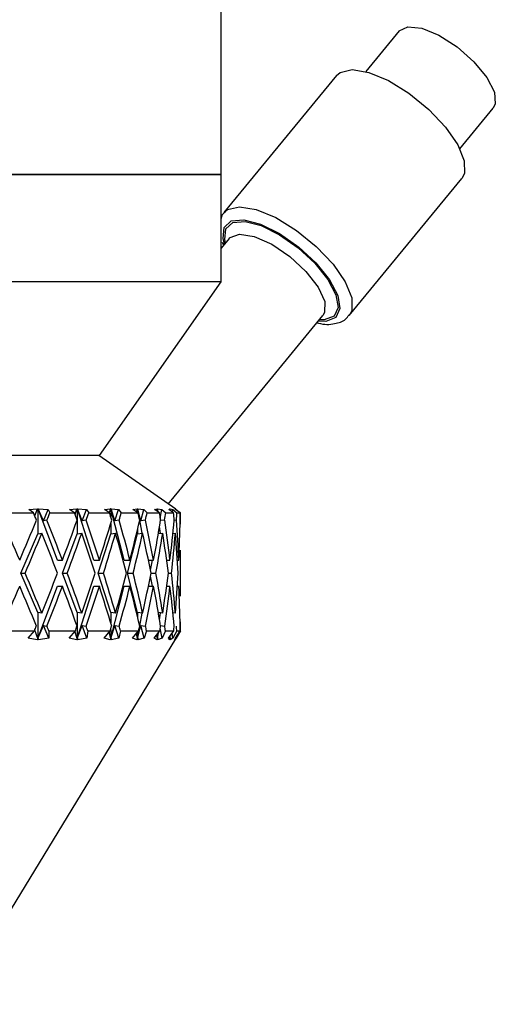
# Model space of a CAD drawing. Header units: inches. Extents: x 2.4 to 40.6, y 0.9 to 32.7.
# Tile 46 of 68: x 27.238 to 27.971, y 10.063 to 11.579. Entities that reach past the tile are written whole.
import ezdxf

# ---------------------------------------------------------------- set-up
doc = ezdxf.new("R2010")
doc.units = ezdxf.units.IN
doc.header["$MEASUREMENT"] = 0

msp = doc.modelspace()

# ---------------------------------------------------------------- linework, layer by layer
at = {"color": 7, "linetype": 'Continuous', "lineweight": 25}
for p, q in [((27.5482, 11.3407), (27.5482, 11.9117)), ((27.8224, 11.5615), (27.7711, 11.4989)), ((27.7257, 11.4929), (27.5525, 11.2819)), ((27.916, 11.38), (27.9674, 11.4425)), ((25.9232, 11.3407), (27.5482, 11.3407)), ((27.5482, 11.3407), (26.7357, 11.3407)), ((27.5482, 11.1752), (27.5482, 11.3407)), ((27.7457, 11.1233), (27.919, 11.3343)), ((27.5606, 11.2421), (27.5482, 11.227)), ((27.5497, 11.2361), (27.5519, 11.2314)), ((27.5606, 11.2421), (27.5611, 11.2427)), ((27.5482, 11.1752), (26.7357, 11.1752)), ((27.3607, 10.9077), (27.5482, 11.1752)), ((27.4667, 10.8329), (27.7051, 11.1234)), ((27.3607, 10.9077), (26.7357, 10.9077)), ((27.4783, 10.8249), (27.36, 10.9077)), ((27.2518, 10.8245), (27.2651, 10.8256)), ((27.261, 10.8148), (27.2651, 10.8256)), ((27.2651, 10.8257), (27.2658, 10.8256)), ((27.2651, 10.8256), (27.2651, 10.8257)), ((27.2658, 10.8256), (27.2664, 10.8257)), ((27.2658, 10.8256), (27.2658, 10.7873)), ((27.2664, 10.8257), (27.2665, 10.8256)), ((27.2962, 10.7467), (27.2664, 10.8257)), ((27.2665, 10.8256), (27.2817, 10.8245)), ((27.2744, 10.8074), (27.2665, 10.8256)), ((27.3147, 10.8245), (27.326, 10.8256)), ((27.3232, 10.8169), (27.326, 10.8256)), ((27.326, 10.8257), (27.3266, 10.8256)), ((27.326, 10.8256), (27.326, 10.8257)), ((27.3266, 10.8256), (27.3271, 10.8257)), ((27.3266, 10.8256), (27.3266, 10.7873)), ((27.3271, 10.8257), (27.3272, 10.8256)), ((27.3523, 10.7467), (27.3271, 10.8257)), ((27.3272, 10.8256), (27.3406, 10.8245)), ((27.3342, 10.8074), (27.3272, 10.8256)), ((27.3685, 10.8245), (27.3776, 10.8256)), ((27.3761, 10.8197), (27.3776, 10.8256)), ((27.3775, 10.8257), (27.3781, 10.8256)), ((27.3776, 10.8256), (27.3775, 10.8257)), ((27.3781, 10.8256), (27.3785, 10.8257)), ((27.3781, 10.8256), (27.3781, 10.8134)), ((27.3785, 10.8257), (27.3786, 10.8256)), ((27.3987, 10.7467), (27.3785, 10.8257)), ((27.3786, 10.8256), (27.3899, 10.8245)), ((27.3845, 10.8074), (27.3786, 10.8256)), ((27.4124, 10.8245), (27.4191, 10.8256)), ((27.4182, 10.8208), (27.4191, 10.8256)), ((27.419, 10.8257), (27.4194, 10.8256)), ((27.4191, 10.8256), (27.419, 10.8257)), ((27.4194, 10.8256), (27.4197, 10.8257)), ((27.4194, 10.8256), (27.4194, 10.8201)), ((27.4197, 10.8257), (27.4198, 10.8256)), ((27.4268, 10.7882), (27.4197, 10.8257)), ((27.4198, 10.8256), (27.4289, 10.8245)), ((27.4246, 10.8074), (27.4198, 10.8256)), ((27.4455, 10.8245), (27.4498, 10.8256)), ((27.4493, 10.8221), (27.4498, 10.8256)), ((27.4497, 10.8257), (27.45, 10.8256)), ((27.4498, 10.8256), (27.4497, 10.8257)), ((27.45, 10.8256), (27.4502, 10.8257)), ((27.45, 10.8256), (27.45, 10.8217)), ((27.4502, 10.8257), (27.4503, 10.8256)), ((27.4507, 10.8212), (27.4502, 10.8257)), ((27.4503, 10.8256), (27.457, 10.8245)), ((27.4512, 10.8209), (27.4503, 10.8256)), ((27.4675, 10.8245), (27.4692, 10.8256)), ((27.4691, 10.8257), (27.4693, 10.8256)), ((27.4692, 10.8256), (27.4691, 10.8257)), ((27.4691, 10.8234), (27.4692, 10.8256)), ((27.4693, 10.8257), (27.4695, 10.8256)), ((27.4693, 10.8256), (27.4693, 10.8257)), ((27.4695, 10.8232), (27.4693, 10.8257)), ((27.4693, 10.8256), (27.4693, 10.8233)), ((27.4695, 10.8256), (27.4737, 10.8245)), ((27.4698, 10.823), (27.4695, 10.8256)), ((27.4769, 10.8257), (27.477, 10.8256)), ((27.477, 10.8256), (27.4769, 10.8257)), ((27.477, 10.8257), (27.4771, 10.8256)), ((27.477, 10.8256), (27.477, 10.8257)), ((27.4779, 10.8245), (27.477, 10.8256)), ((27.477, 10.8256), (27.477, 10.8256)), ((27.4771, 10.8256), (27.4788, 10.8245)), ((27.2161, 10.8197), (27.259, 10.8197)), ((27.259, 10.8197), (27.2518, 10.8245)), ((27.2744, 10.8074), (27.2817, 10.8245)), ((27.2817, 10.8245), (27.2845, 10.8197)), ((27.2845, 10.8197), (27.3222, 10.8197)), ((27.3222, 10.8197), (27.3147, 10.8245)), ((27.3342, 10.8074), (27.3406, 10.8245)), ((27.3406, 10.8245), (27.3442, 10.8197)), ((27.3442, 10.8197), (27.3762, 10.8197)), ((27.3762, 10.8197), (27.3685, 10.8245)), ((27.3845, 10.8074), (27.3899, 10.8245)), ((27.3899, 10.8245), (27.3943, 10.8197)), ((27.3943, 10.8197), (27.42, 10.8197)), ((27.42, 10.8197), (27.4124, 10.8245)), ((27.4246, 10.8074), (27.4289, 10.8245)), ((27.4289, 10.8245), (27.4341, 10.8197)), ((27.4341, 10.8197), (27.4531, 10.8197)), ((27.4531, 10.8197), (27.4455, 10.8245)), ((27.4545, 10.8113), (27.457, 10.8245)), ((27.457, 10.8245), (27.4629, 10.8197)), ((27.4629, 10.8197), (27.4748, 10.8197)), ((27.4748, 10.8197), (27.4675, 10.8245)), ((27.4733, 10.8207), (27.4737, 10.8245)), ((27.4737, 10.8245), (27.4801, 10.8197)), ((27.4849, 10.8197), (27.4779, 10.8245)), ((27.4787, 10.8239), (27.4788, 10.8245)), ((27.4788, 10.8245), (27.4857, 10.8197)), ((27.4801, 10.8197), (27.4849, 10.8197)), ((27.4857, 10.802), (27.4857, 10.8145)), ((27.2799, 10.8082), (27.2744, 10.8074)), ((27.3403, 10.8082), (27.3342, 10.8074)), ((27.3781, 10.803), (27.3781, 10.7873)), ((27.3912, 10.8082), (27.3845, 10.8074)), ((27.4317, 10.8082), (27.4246, 10.8074)), ((27.4547, 10.7878), (27.4534, 10.7986)), ((27.4612, 10.8082), (27.4549, 10.8075)), ((27.4793, 10.8082), (27.4759, 10.8079)), ((27.4857, 10.8082), (27.4852, 10.8082)), ((27.2398, 10.7267), (27.2658, 10.7873)), ((27.2658, 10.7873), (27.2719, 10.7882)), ((27.3037, 10.7267), (27.3266, 10.7873)), ((27.3266, 10.7873), (27.3334, 10.7882)), ((27.3587, 10.7267), (27.3781, 10.7873)), ((27.3781, 10.7873), (27.3855, 10.7882)), ((27.4039, 10.7267), (27.4194, 10.7873)), ((27.4194, 10.7941), (27.4194, 10.7873)), ((27.4194, 10.7873), (27.4273, 10.7882)), ((27.4515, 10.7875), (27.4582, 10.7882)), ((27.474, 10.7878), (27.4777, 10.7882)), ((27.4857, 10.6914), (27.4857, 10.762)), ((27.2962, 10.7467), (27.3038, 10.7467)), ((27.3523, 10.7467), (27.3607, 10.7467)), ((27.3987, 10.7467), (27.4077, 10.7467)), ((27.4362, 10.7467), (27.4441, 10.7467)), ((27.4393, 10.7313), (27.4423, 10.7467)), ((27.4643, 10.7461), (27.4644, 10.7467)), ((27.4643, 10.7467), (27.4694, 10.7467)), ((27.4808, 10.7467), (27.4831, 10.7467)), ((27.2658, 10.666), (27.2398, 10.7267)), ((27.2398, 10.7267), (27.2464, 10.7267)), ((27.3266, 10.666), (27.3037, 10.7267)), ((27.3037, 10.7267), (27.3112, 10.7267)), ((27.3781, 10.666), (27.3587, 10.7267)), ((27.3587, 10.7267), (27.367, 10.7267)), ((27.4194, 10.666), (27.4039, 10.7267)), ((27.4039, 10.7267), (27.4127, 10.7267)), ((27.4423, 10.7067), (27.4393, 10.7221)), ((27.4403, 10.7267), (27.4478, 10.7267)), ((27.4669, 10.7267), (27.4717, 10.7267)), ((27.2658, 10.626), (27.2962, 10.7067)), ((27.2962, 10.7067), (27.3038, 10.7067)), ((27.3266, 10.626), (27.3523, 10.7067)), ((27.3523, 10.7067), (27.3607, 10.7067)), ((27.3781, 10.626), (27.3987, 10.7067)), ((27.3987, 10.7067), (27.4077, 10.7067)), ((27.4362, 10.7067), (27.4441, 10.7067)), ((27.4644, 10.7067), (27.4643, 10.7072)), ((27.4643, 10.7067), (27.4694, 10.7067)), ((27.4808, 10.7067), (27.4831, 10.7067)), ((27.2658, 10.666), (27.2658, 10.626)), ((27.2719, 10.6651), (27.2658, 10.666)), ((27.3266, 10.666), (27.3266, 10.626)), ((27.3334, 10.6651), (27.3266, 10.666)), ((27.3781, 10.666), (27.3781, 10.6503)), ((27.3855, 10.6651), (27.3781, 10.666)), ((27.4194, 10.666), (27.4194, 10.6592)), ((27.4273, 10.6651), (27.4194, 10.666)), ((27.4194, 10.626), (27.4268, 10.6652)), ((27.4582, 10.6651), (27.4515, 10.6659)), ((27.4534, 10.6548), (27.4547, 10.6655)), ((27.4777, 10.6651), (27.474, 10.6655)), ((27.2658, 10.626), (27.2744, 10.646)), ((27.2744, 10.646), (27.2799, 10.6451)), ((27.2827, 10.6266), (27.2744, 10.646)), ((27.3266, 10.626), (27.3342, 10.646)), ((27.3342, 10.646), (27.3403, 10.6451)), ((27.3415, 10.6266), (27.3342, 10.646)), ((27.3781, 10.626), (27.3845, 10.646)), ((27.3845, 10.646), (27.3912, 10.6451)), ((27.3907, 10.6266), (27.3845, 10.646)), ((27.4194, 10.626), (27.4246, 10.646)), ((27.4246, 10.646), (27.4317, 10.6451)), ((27.4295, 10.6266), (27.4246, 10.646)), ((27.4549, 10.6458), (27.4612, 10.6451)), ((27.4852, 10.6452), (27.4857, 10.6451)), ((27.4857, 10.6389), (27.4857, 10.6514)), ((27.2143, 10.6377), (27.2607, 10.6377)), ((27.2509, 10.6266), (27.2607, 10.6377)), ((27.2658, 10.626), (27.261, 10.6386)), ((27.2829, 10.6377), (27.2827, 10.6266)), ((27.2829, 10.6377), (27.3237, 10.6377)), ((27.314, 10.6266), (27.3237, 10.6377)), ((27.3266, 10.626), (27.3231, 10.637)), ((27.3429, 10.6377), (27.3415, 10.6266)), ((27.3429, 10.6377), (27.3774, 10.6377)), ((27.3679, 10.6266), (27.3774, 10.6377)), ((27.3781, 10.626), (27.3756, 10.6356)), ((27.3781, 10.6399), (27.3781, 10.626)), ((27.3932, 10.6377), (27.3907, 10.6266)), ((27.3932, 10.6377), (27.421, 10.6377)), ((27.4119, 10.6266), (27.421, 10.6377)), ((27.4194, 10.626), (27.4179, 10.6339)), ((27.4194, 10.6357), (27.4194, 10.626)), ((27.4333, 10.6377), (27.4295, 10.6266)), ((27.4333, 10.6377), (27.4538, 10.6377)), ((27.4452, 10.6266), (27.4538, 10.6377)), ((27.45, 10.626), (27.4493, 10.6318)), ((27.45, 10.626), (27.4517, 10.6349)), ((27.45, 10.626), (27.4509, 10.6339)), ((27.45, 10.6327), (27.45, 10.626)), ((27.4574, 10.6266), (27.4545, 10.6421)), ((27.4623, 10.6377), (27.4574, 10.6266)), ((27.4623, 10.6377), (27.4752, 10.6377)), ((27.4674, 10.6266), (27.4752, 10.6377)), ((27.4693, 10.626), (27.4691, 10.629)), ((27.4693, 10.626), (27.4697, 10.6299)), ((27.4693, 10.626), (27.4694, 10.6295)), ((27.4693, 10.6292), (27.4693, 10.626)), ((27.474, 10.6266), (27.473, 10.6345)), ((27.4799, 10.6377), (27.474, 10.6266)), ((27.478, 10.6266), (27.485, 10.6377)), ((27.4857, 10.6377), (27.4789, 10.6266)), ((27.4799, 10.6377), (27.485, 10.6377)), ((27.1357, 10.0627), (27.4783, 10.6255)), ((27.2649, 10.6238), (27.2509, 10.6266)), ((27.2649, 10.6238), (27.2658, 10.626)), ((27.2668, 10.6259), (27.2649, 10.6238)), ((27.2668, 10.6259), (27.2658, 10.626)), ((27.2827, 10.6266), (27.2668, 10.6238)), ((27.2668, 10.6238), (27.2668, 10.6259)), ((27.3259, 10.6238), (27.314, 10.6266)), ((27.3259, 10.6238), (27.3266, 10.626)), ((27.3277, 10.6259), (27.3259, 10.6238)), ((27.3277, 10.6259), (27.3266, 10.626)), ((27.3415, 10.6266), (27.3274, 10.6238)), ((27.3274, 10.6238), (27.3277, 10.6259)), ((27.3775, 10.6238), (27.3679, 10.6266)), ((27.3775, 10.6238), (27.3781, 10.626)), ((27.3792, 10.6259), (27.3775, 10.6238)), ((27.3792, 10.6259), (27.3781, 10.626)), ((27.3907, 10.6266), (27.3788, 10.6238)), ((27.3788, 10.6238), (27.3792, 10.6259)), ((27.419, 10.6238), (27.4119, 10.6266)), ((27.419, 10.6238), (27.4194, 10.626)), ((27.4207, 10.6259), (27.419, 10.6238)), ((27.4207, 10.6259), (27.4194, 10.626)), ((27.4295, 10.6266), (27.42, 10.6238)), ((27.42, 10.6238), (27.4207, 10.6259)), ((27.4497, 10.6238), (27.4452, 10.6266)), ((27.4497, 10.6238), (27.45, 10.626)), ((27.4513, 10.6259), (27.4497, 10.6238)), ((27.4513, 10.6259), (27.45, 10.626)), ((27.4574, 10.6266), (27.4504, 10.6238)), ((27.4504, 10.6238), (27.4513, 10.6259)), ((27.4692, 10.6238), (27.4674, 10.6266)), ((27.4692, 10.6238), (27.4693, 10.626)), ((27.4706, 10.6259), (27.4692, 10.6238)), ((27.4706, 10.6259), (27.4693, 10.626)), ((27.474, 10.6266), (27.4695, 10.6238)), ((27.4695, 10.6238), (27.4706, 10.6259)), ((27.477, 10.6238), (27.478, 10.6266)), ((27.4784, 10.6259), (27.477, 10.6238)), ((27.4789, 10.6266), (27.4771, 10.6238)), ((27.4771, 10.6238), (27.4784, 10.6259)), ((27.4784, 10.6259), (27.4778, 10.626)), ((27.4789, 10.6266), (27.4788, 10.6279))]:
    msp.add_line(p, q, dxfattribs=at)
at = {"color": 7, "linetype": 'Continuous', "lineweight": 25, "flags": 128}
for points in [[(27.8224, 11.5615), (27.8358, 11.568), (27.8573, 11.5658), (27.8838, 11.5549), (27.9119, 11.5369), (27.9376, 11.5141), (27.9576, 11.4898), (27.9691, 11.4671)], [(27.7257, 11.4929), (27.7314, 11.4977), (27.7499, 11.502), (27.7756, 11.4977), (27.8058, 11.4851), (27.8376, 11.4655), (27.868, 11.4408), (27.8939, 11.4135), (27.9128, 11.3862), (27.9228, 11.3616), (27.923, 11.342), (27.919, 11.3343)], [(27.9691, 11.4671), (27.9706, 11.4491), (27.9674, 11.4425)], [(27.5531, 11.2826), (27.5581, 11.2867), (27.5767, 11.2909), (27.6023, 11.2866), (27.6326, 11.274), (27.6644, 11.2544), (27.6948, 11.2297), (27.7206, 11.2024), (27.7395, 11.1751), (27.7496, 11.1505), (27.7498, 11.131), (27.746, 11.1236)], [(27.5534, 11.2333), (27.5512, 11.242), (27.5527, 11.2591), (27.5638, 11.2691), (27.5833, 11.2708), (27.609, 11.264), (27.6382, 11.2494), (27.6677, 11.2288), (27.6943, 11.2042), (27.7151, 11.1783), (27.7279, 11.1541), (27.7313, 11.134), (27.7249, 11.1202), (27.7094, 11.1143), (27.6979, 11.1147)], [(27.5551, 11.2354), (27.554, 11.2404), (27.5555, 11.257), (27.5663, 11.2667), (27.5851, 11.2683), (27.61, 11.2617), (27.6383, 11.2476), (27.6668, 11.2276), (27.6926, 11.2038), (27.7128, 11.1788), (27.7251, 11.1553), (27.7284, 11.1358), (27.7222, 11.1225), (27.7072, 11.1168), (27.6997, 11.1168)], [(27.5611, 11.2427), (27.5619, 11.2435), (27.5767, 11.2488), (27.5991, 11.2452), (27.6261, 11.2332), (27.6539, 11.2143), (27.6789, 11.1912), (27.6977, 11.1669), (27.7078, 11.1448), (27.7077, 11.1278), (27.7051, 11.1234)]]:
    msp.add_lwpolyline(points, dxfattribs=at)
at = {"color": 7, "linetype": 'Continuous', "lineweight": 25}
for centre, major_axis, ratio, start_param, end_param in [((26.7357, 10.7067), (-0.5772, 1.281), 0.373812, 4.623768, 4.632597), ((26.7357, 10.7067), (0.6279, 1.2834), 0.319575, 4.94574, 4.954569), ((26.7357, 10.7067), (-0.5142, 1.2804), 0.426449, 4.621049, 4.629877), ((26.7357, 10.7067), (0.5772, 1.281), 0.373812, 4.957527, 4.966356), ((26.7357, 10.7067), (-0.4361, 1.2824), 0.475832, 4.630224, 4.639052), ((26.7357, 10.7067), (0.5142, 1.2804), 0.426449, 4.960247, 4.969075), ((26.7357, 10.7067), (-0.3402, 1.287), 0.519346, 4.654196, 4.663024), ((26.7357, 10.7067), (0.4361, 1.2824), 0.475832, 4.951072, 4.9599), ((26.7357, 10.7067), (-0.225, 1.2931), 0.553293, 4.694648, 4.703476), ((26.7357, 10.7067), (0.3402, 1.287), 0.519346, 4.9271, 4.935928), ((26.7357, 10.7067), (-0.0928, 1.2979), 0.573393, 4.749667, 4.758495), ((26.7357, 10.7067), (0.225, 1.2931), 0.553293, 4.886648, 4.895476), ((26.7357, 10.7067), (0.0478, 1.2987), 0.576306, 4.811856, 4.820684), ((26.7357, 10.7067), (0.0928, 1.2979), 0.573393, 4.831629, 4.840457), ((26.7357, 10.7467), (-0.6279, 1.2834), 0.319575, 4.557297, 4.604701), ((26.7357, 10.7467), (0.6279, 1.2834), 0.319575, 4.867481, 4.914886), ((26.7357, 10.7467), (-0.5772, 1.281), 0.373812, 4.545509, 4.592914), ((26.7357, 10.7467), (0.5772, 1.281), 0.373812, 4.879269, 4.926673), ((26.7357, 10.7467), (-0.5142, 1.2804), 0.426449, 4.54279, 4.590194), ((26.7357, 10.7467), (0.5142, 1.2804), 0.426449, 4.881988, 4.929393), ((26.7357, 10.7467), (-0.4361, 1.2824), 0.475832, 4.551965, 4.59937), ((26.7357, 10.7467), (0.4361, 1.2824), 0.475832, 4.872813, 4.920218), ((26.7357, 10.7467), (-0.3402, 1.287), 0.519346, 4.575937, 4.623342), ((26.7357, 10.7467), (0.3402, 1.287), 0.519346, 4.848841, 4.896246), ((26.7357, 10.7467), (-0.225, 1.2931), 0.553293, 4.616389, 4.663793), ((26.7357, 10.7467), (0.225, 1.2931), 0.553293, 4.808389, 4.855794), ((26.7357, 10.7467), (-0.0928, 1.2979), 0.573393, 4.671408, 4.718813), ((26.7357, 10.7467), (0.0928, 1.2979), 0.573393, 4.75337, 4.800775), ((26.7357, 10.7467), (0.0478, 1.2987), 0.576306, 4.776168, 4.781002), ((26.7357, 10.7067), (0.6279, 1.2834), 0.319575, 4.882878, 4.930313), ((26.7357, 10.7067), (-0.5772, 1.281), 0.373812, 4.560906, 4.608341), ((26.7357, 10.7067), (0.5772, 1.281), 0.373812, 4.894665, 4.9421), ((26.7357, 10.7067), (-0.5142, 1.2804), 0.426449, 4.558186, 4.605622), ((26.7357, 10.7067), (0.5142, 1.2804), 0.426449, 4.897385, 4.94482), ((26.7357, 10.7067), (-0.4361, 1.2824), 0.475832, 4.567362, 4.614797), ((26.7357, 10.7067), (0.4361, 1.2824), 0.475832, 4.88821, 4.935645), ((26.7357, 10.7067), (-0.3402, 1.287), 0.519346, 4.591334, 4.638769), ((26.7357, 10.7067), (0.3402, 1.287), 0.519346, 4.864237, 4.911673), ((26.7357, 10.7067), (-0.225, 1.2931), 0.553293, 4.631785, 4.67922), ((26.7357, 10.7067), (0.225, 1.2931), 0.553293, 4.823786, 4.871221), ((26.7357, 10.7067), (-0.0928, 1.2979), 0.573393, 4.686805, 4.73424), ((26.7357, 10.7467), (-0.6279, 1.2834), 0.319575, 4.494465, 4.5419), ((26.7357, 10.7467), (0.5772, 1.281), 0.373812, 4.816437, 4.863872), ((26.7357, 10.7467), (-0.5772, 1.281), 0.373812, 4.482678, 4.530113), ((26.7357, 10.7467), (0.5142, 1.2804), 0.426449, 4.819156, 4.866592), ((26.7357, 10.7467), (-0.5142, 1.2804), 0.426449, 4.479958, 4.527393), ((26.7357, 10.7467), (0.4361, 1.2824), 0.475832, 4.809981, 4.857416), ((26.7357, 10.7467), (-0.4361, 1.2824), 0.475832, 4.489133, 4.536568), ((26.7357, 10.7467), (0.3402, 1.287), 0.519346, 4.786009, 4.833444), ((26.7357, 10.7467), (-0.3402, 1.287), 0.519346, 4.513105, 4.560541), ((26.7357, 10.7467), (0.225, 1.2931), 0.553293, 4.745558, 4.792993), ((26.7357, 10.7467), (-0.225, 1.2931), 0.553293, 4.553557, 4.600992), ((26.7357, 10.7467), (0.0928, 1.2979), 0.573393, 4.690538, 4.737973), ((26.7357, 10.7067), (0.6279, 1.2834), 0.319575, 4.820077, 4.867481), ((26.7357, 10.7067), (-0.6279, 1.2834), 0.319575, 4.509892, 4.557297), ((26.7357, 10.7067), (0.5772, 1.281), 0.373812, 4.831864, 4.879269), ((26.7357, 10.7067), (-0.5772, 1.281), 0.373812, 4.498105, 4.545509), ((26.7357, 10.7067), (0.5142, 1.2804), 0.426449, 4.834584, 4.881988), ((26.7357, 10.7067), (-0.5142, 1.2804), 0.426449, 4.495385, 4.54279), ((26.7357, 10.7067), (0.4361, 1.2824), 0.475832, 4.825408, 4.872813), ((26.7357, 10.7067), (-0.4361, 1.2824), 0.475832, 4.50456, 4.551965), ((26.7357, 10.7067), (0.3402, 1.287), 0.519346, 4.801436, 4.848841), ((26.7357, 10.7067), (-0.3402, 1.287), 0.519346, 4.528532, 4.575937), ((26.7357, 10.7067), (0.225, 1.2931), 0.553293, 4.760985, 4.808389), ((26.7357, 10.7067), (-0.225, 1.2931), 0.553293, 4.568984, 4.616389), ((26.7357, 10.7067), (-0.0928, 1.2979), 0.573393, 4.624003, 4.671408), ((26.7357, 10.7467), (0.5772, 1.281), 0.373812, 4.795251, 4.80101), ((26.7357, 10.7467), (-0.6279, 1.2834), 0.319575, 4.473279, 4.479038), ((26.7357, 10.7467), (0.5142, 1.2804), 0.426449, 4.797971, 4.803729), ((26.7357, 10.7467), (-0.5772, 1.281), 0.373812, 4.461492, 4.46725), ((26.7357, 10.7467), (0.4361, 1.2824), 0.475832, 4.788795, 4.794554), ((26.7357, 10.7467), (-0.5142, 1.2804), 0.426449, 4.458772, 4.464531), ((26.7357, 10.7467), (0.3402, 1.287), 0.519346, 4.764823, 4.770582), ((26.7357, 10.7467), (-0.4361, 1.2824), 0.475832, 4.467948, 4.473706), ((26.7357, 10.7467), (0.225, 1.2931), 0.553293, 4.724372, 4.73013), ((26.7357, 10.7467), (-0.3402, 1.287), 0.519346, 4.49192, 4.497678), ((26.7357, 10.7467), (0.0928, 1.2979), 0.573393, 4.669352, 4.675111), ((26.7357, 10.7467), (-0.225, 1.2931), 0.553293, 4.532371, 4.53813), ((26.7357, 10.7467), (-0.0478, 1.2987), 0.576306, 4.607163, 4.612922), ((26.7357, 10.7067), (-0.0478, 1.2987), 0.576306, 4.643776, 4.64861), ((26.7357, 10.7467), (-0.0928, 1.2979), 0.573393, 4.587391, 4.593149)]:
    msp.add_ellipse(centre, major_axis=major_axis, ratio=ratio, start_param=start_param, end_param=end_param, dxfattribs=at)
for points, knots in [([(27.5542, 11.2822), (27.5524, 11.2809), (27.5491, 11.2784), (27.5485, 11.2744), (27.5482, 11.2726)], [0, 0, 0, 0, 0.556864, 1, 1, 1, 1]), ([(27.696, 11.1123), (27.6967, 11.1121), (27.7068, 11.1088), (27.7214, 11.1098), (27.7385, 11.1145), (27.7436, 11.122), (27.7452, 11.1245)], [0, 0, 0, 0, 0.030443, 0.4780972, 0.8286564, 1, 1, 1, 1])]:
    msp.add_open_spline(points, degree=3, knots=knots, dxfattribs=at)

doc.saveas('drawing.dxf')
